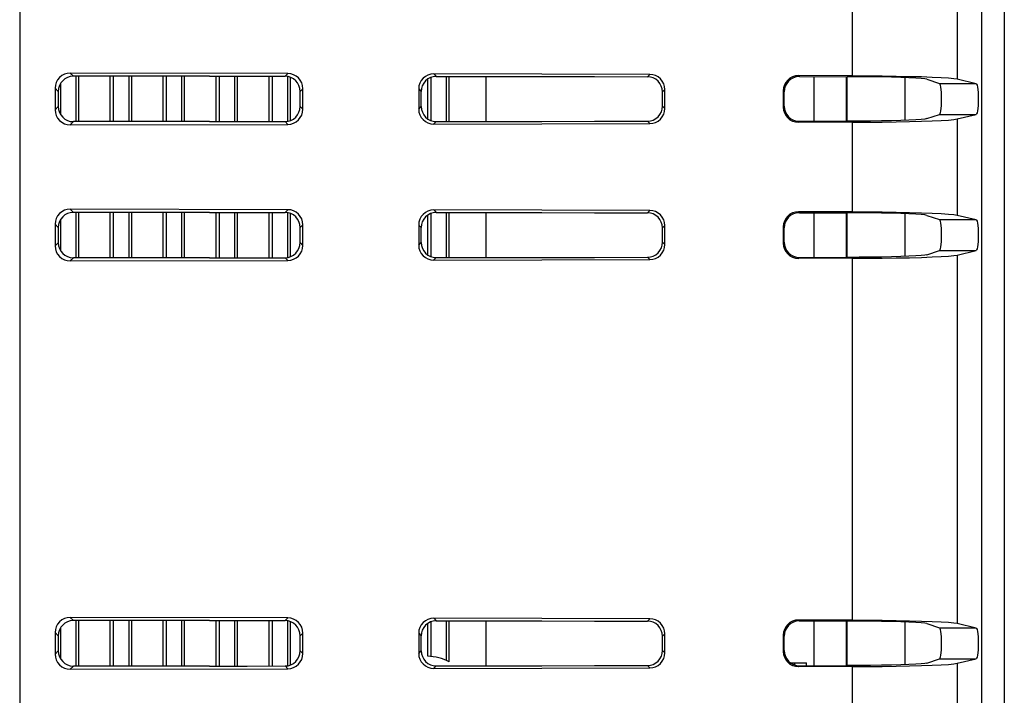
# Model space of a CAD drawing. Header units: millimetres. Extents: x 0 to 1682, y 0 to 1188.
# Tile 40 of 46: x 1431 to 1496, y 659 to 703. Entities that reach past the tile are written whole.
import ezdxf

# ---------------------------------------------------------------- set-up
doc = ezdxf.new("R2010")
doc.units = ezdxf.units.MM
doc.header["$LTSCALE"] = 92.51
for name, color, linetype in [('527930472-SHAPE', 7, 'CONTINUOUS'), ('BASE_PCB_V00-TOPRC-SHAPE', 7, 'CONTINUOUS'), ('HEATSINK_RTW-SHAPE', 7, 'CONTINUOUS'), ('REAR_CASE-RC19W-SHAPE', 7, 'CONTINUOUS'), ('REAR_COVER_RC1500WD-SHAPE', 7, 'CONTINUOUS')]:
    doc.layers.add(name, color=color, linetype=linetype)

msp = doc.modelspace()

# ---------------------------------------------------------------- linework, layer by layer
at = {"layer": '527930472-SHAPE', "color": 7, "linetype": 'Continuous'}
for p, q in [((1481.529, 660.78), (1482.575, 660.78)), ((1481.775, 660.78), (1481.775, 660.659)), ((1482.575, 660.603), (1482.575, 660.78))]:
    msp.add_line(p, q, dxfattribs=at)
at = {"layer": 'BASE_PCB_V00-TOPRC-SHAPE', "color": 7, "linetype": 'Continuous'}
for p, q in [((1483.075, 696.603), (1483.075, 699.557)), ((1483.075, 687.603), (1483.075, 690.557)), ((1483.075, 660.603), (1483.075, 663.557))]:
    msp.add_line(p, q, dxfattribs=at)
at = {"layer": 'BASE_PCB_V00-TOPRC-SHAPE', "color": 7, "linetype": 'Continuous', "const_width": 0.119}
for points in [[(1485.225, 696.606), (1485.225, 699.554)], [(1485.225, 687.606), (1485.225, 690.554)], [(1485.225, 660.606), (1485.225, 663.554)]]:
    msp.add_lwpolyline(points, dxfattribs=at)
at = {"layer": 'HEATSINK_RTW-SHAPE', "color": 7, "linetype": 'Continuous'}
for p, q in [((1434.234, 699.58), (1434.234, 696.58)), ((1434.435, 696.58), (1434.435, 699.58)), ((1436.516, 696.58), (1436.516, 699.58)), ((1436.717, 699.58), (1436.717, 696.58)), ((1437.734, 699.58), (1437.734, 696.58)), ((1437.935, 696.58), (1437.935, 699.58)), ((1440.016, 696.58), (1440.016, 699.58)), ((1440.217, 699.58), (1440.217, 696.58)), ((1441.234, 699.58), (1441.234, 696.58)), ((1441.435, 696.58), (1441.435, 699.58)), ((1443.516, 696.58), (1443.516, 699.58)), ((1443.717, 699.58), (1443.717, 696.58)), ((1444.734, 699.58), (1444.734, 696.58)), ((1444.935, 696.58), (1444.935, 699.58)), ((1447.016, 696.581), (1447.016, 699.58)), ((1447.217, 699.579), (1447.217, 696.581)), ((1448.234, 699.563), (1448.234, 696.598)), ((1448.435, 696.65), (1448.435, 699.511)), ((1458.734, 699.571), (1458.734, 696.589)), ((1458.935, 696.589), (1458.935, 699.571)), ((1461.375, 696.592), (1461.375, 699.568)), ((1433.217, 699.088), (1433.217, 697.072)), ((1457.516, 696.764), (1457.516, 699.397)), ((1457.717, 699.502), (1457.717, 696.658)), ((1434.234, 690.58), (1434.234, 687.58)), ((1434.435, 687.58), (1434.435, 690.58)), ((1436.516, 687.58), (1436.516, 690.58)), ((1436.717, 690.58), (1436.717, 687.58)), ((1437.734, 690.58), (1437.734, 687.58)), ((1437.935, 687.58), (1437.935, 690.58)), ((1440.016, 687.58), (1440.016, 690.58)), ((1440.217, 690.58), (1440.217, 687.58)), ((1441.234, 690.58), (1441.234, 687.58)), ((1441.435, 687.58), (1441.435, 690.58)), ((1443.516, 687.58), (1443.516, 690.58)), ((1443.717, 690.58), (1443.717, 687.58)), ((1444.734, 690.58), (1444.734, 687.58)), ((1444.935, 687.58), (1444.935, 690.58)), ((1447.016, 687.581), (1447.016, 690.58)), ((1447.217, 690.579), (1447.217, 687.581)), ((1448.234, 690.563), (1448.234, 687.598)), ((1448.435, 687.65), (1448.435, 690.511)), ((1457.516, 687.764), (1457.516, 690.397)), ((1457.717, 690.502), (1457.717, 687.658)), ((1458.734, 690.571), (1458.734, 687.589)), ((1458.935, 687.589), (1458.935, 690.571)), ((1461.375, 687.592), (1461.375, 690.568)), ((1433.217, 690.088), (1433.217, 688.072)), ((1433.217, 663.088), (1433.217, 661.072)), ((1434.234, 663.58), (1434.234, 660.58)), ((1434.435, 660.58), (1434.435, 663.58)), ((1436.516, 660.58), (1436.516, 663.58)), ((1436.717, 663.58), (1436.717, 660.58)), ((1437.734, 663.58), (1437.734, 660.58)), ((1437.935, 660.58), (1437.935, 663.58)), ((1440.016, 660.58), (1440.016, 663.58)), ((1440.217, 663.58), (1440.217, 660.58)), ((1441.234, 663.58), (1441.234, 660.58)), ((1441.435, 660.58), (1441.435, 663.58)), ((1443.516, 660.58), (1443.516, 663.58)), ((1443.717, 663.58), (1443.717, 660.58)), ((1444.734, 663.58), (1444.734, 660.58)), ((1444.935, 660.58), (1444.935, 663.58)), ((1447.016, 660.581), (1447.016, 663.58)), ((1447.217, 663.579), (1447.217, 660.581)), ((1448.234, 663.563), (1448.234, 660.598)), ((1448.435, 660.65), (1448.435, 663.511)), ((1457.516, 661.227), (1457.516, 663.397)), ((1457.717, 663.502), (1457.717, 661.213)), ((1458.734, 663.571), (1458.734, 660.956)), ((1458.935, 660.863), (1458.935, 663.571)), ((1461.375, 660.592), (1461.375, 663.568))]:
    msp.add_line(p, q, dxfattribs=at)
msp.add_arc((1457.375, 657.73), 3.5, 63.54081, 87.69872, dxfattribs=at)
at = {"layer": 'REAR_CASE-RC19W-SHAPE', "color": 7, "linetype": 'Continuous'}
for p, q in [((1489.075, 699.493), (1489.075, 696.667)), ((1489.075, 690.493), (1489.075, 687.667)), ((1489.075, 663.493), (1489.075, 660.667))]:
    msp.add_line(p, q, dxfattribs=at)
at = {"layer": 'REAR_COVER_RC1500WD-SHAPE', "color": 7, "linetype": 'Continuous'}
for p, q in [((1495.655, 756.069), (1495.655, 598.822)), ((1494.145, 737.041), (1494.145, 616.747)), ((1430.546, 734.942), (1430.524, 620.528)), ((1485.587, 705.542), (1485.587, 699.618)), ((1492.528, 705.757), (1492.528, 699.403)), ((1448.258, 699.759), (1433.86, 699.791)), ((1433.86, 699.791), (1434.072, 699.58)), ((1443.075, 699.58), (1434.072, 699.58)), ((1448.258, 699.759), (1448.078, 699.579)), ((1472.205, 699.706), (1457.914, 699.738)), ((1457.914, 699.738), (1458.08, 699.572)), ((1472.205, 699.706), (1472.049, 699.549)), ((1485.587, 699.618), (1482.033, 699.622)), ((1482.033, 699.622), (1482.097, 699.558)), ((1482.097, 699.558), (1485.254, 699.554)), ((1490.531, 699.382), (1491.377, 699.101)), ((1491.377, 699.101), (1493.792, 699.101)), ((1492.528, 699.403), (1493.792, 699.101)), ((1432.862, 698.797), (1432.862, 697.363)), ((1432.862, 698.797), (1433.075, 698.584)), ((1433.075, 698.584), (1433.075, 697.576)), ((1449.252, 698.761), (1449.074, 698.583)), ((1449.074, 697.578), (1449.074, 698.583)), ((1449.252, 697.399), (1449.252, 698.761)), ((1456.916, 698.744), (1456.916, 697.416)), ((1456.916, 698.744), (1457.083, 698.577)), ((1457.083, 697.583), (1457.083, 698.577)), ((1473.199, 698.707), (1473.043, 698.551)), ((1473.043, 697.609), (1473.043, 698.551)), ((1473.199, 697.453), (1473.199, 698.707)), ((1481.033, 698.623), (1481.033, 697.537)), ((1481.033, 698.623), (1481.097, 698.56)), ((1481.097, 697.601), (1481.097, 698.56)), ((1432.862, 697.363), (1433.075, 697.576)), ((1449.252, 697.399), (1449.074, 697.578)), ((1456.916, 697.416), (1457.083, 697.583)), ((1473.199, 697.453), (1473.043, 697.609)), ((1481.033, 697.537), (1481.097, 697.601)), ((1490.531, 696.778), (1491.377, 697.059)), ((1491.377, 697.059), (1493.792, 697.059)), ((1492.528, 696.757), (1493.792, 697.059)), ((1433.86, 696.369), (1434.072, 696.58)), ((1433.86, 696.369), (1448.258, 696.401)), ((1443.075, 696.58), (1434.072, 696.58)), ((1443.075, 696.58), (1445.577, 696.58)), ((1445.577, 696.58), (1448.078, 696.581)), ((1448.258, 696.401), (1448.078, 696.581)), ((1457.914, 696.422), (1458.08, 696.588)), ((1457.914, 696.422), (1472.205, 696.454)), ((1472.205, 696.454), (1472.049, 696.611)), ((1482.033, 696.539), (1482.097, 696.602)), ((1485.587, 696.542), (1482.033, 696.539)), ((1482.097, 696.602), (1485.254, 696.606)), ((1485.587, 696.542), (1485.587, 690.618)), ((1492.528, 696.757), (1492.528, 690.403)), ((1433.86, 690.791), (1434.072, 690.58)), ((1448.258, 690.759), (1433.86, 690.791)), ((1443.075, 690.58), (1434.072, 690.58)), ((1448.258, 690.759), (1448.078, 690.579)), ((1472.205, 690.706), (1457.914, 690.738)), ((1457.914, 690.738), (1458.08, 690.572)), ((1472.205, 690.706), (1472.049, 690.549)), ((1485.587, 690.618), (1482.033, 690.622)), ((1482.033, 690.622), (1482.097, 690.558)), ((1482.097, 690.558), (1485.254, 690.554)), ((1492.528, 690.403), (1493.792, 690.101)), ((1432.862, 689.797), (1432.862, 688.363)), ((1432.862, 689.797), (1433.075, 689.584)), ((1449.252, 689.761), (1449.074, 689.583)), ((1449.252, 688.399), (1449.252, 689.761)), ((1456.916, 689.744), (1456.916, 688.416)), ((1456.916, 689.744), (1457.083, 689.577)), ((1490.531, 690.382), (1491.377, 690.101)), ((1491.377, 690.101), (1493.792, 690.101)), ((1433.075, 689.584), (1433.075, 688.576)), ((1449.074, 688.578), (1449.074, 689.583)), ((1457.083, 688.583), (1457.083, 689.577)), ((1473.199, 689.707), (1473.043, 689.551)), ((1473.043, 688.609), (1473.043, 689.551)), ((1473.199, 688.453), (1473.199, 689.707)), ((1481.033, 689.623), (1481.033, 688.537)), ((1481.033, 689.623), (1481.097, 689.56)), ((1481.097, 688.601), (1481.097, 689.56)), ((1432.862, 688.363), (1433.075, 688.576)), ((1449.252, 688.399), (1449.074, 688.578)), ((1456.916, 688.416), (1457.083, 688.583)), ((1473.199, 688.453), (1473.043, 688.609)), ((1481.033, 688.537), (1481.097, 688.601)), ((1490.531, 687.778), (1491.377, 688.059)), ((1491.377, 688.059), (1493.792, 688.059)), ((1492.528, 687.757), (1493.792, 688.059)), ((1433.86, 687.369), (1434.072, 687.58)), ((1433.86, 687.369), (1448.258, 687.401)), ((1443.075, 687.58), (1434.072, 687.58)), ((1443.075, 687.58), (1445.577, 687.58)), ((1445.577, 687.58), (1448.078, 687.581)), ((1448.258, 687.401), (1448.078, 687.581)), ((1457.914, 687.422), (1458.08, 687.588)), ((1457.914, 687.422), (1472.205, 687.454)), ((1472.205, 687.454), (1472.049, 687.611)), ((1482.033, 687.539), (1482.097, 687.602)), ((1485.587, 687.542), (1482.033, 687.539)), ((1482.097, 687.602), (1485.254, 687.606)), ((1485.587, 687.542), (1485.588, 663.618)), ((1492.528, 687.757), (1492.528, 663.403)), ((1448.258, 663.759), (1433.86, 663.791)), ((1433.86, 663.791), (1434.072, 663.58)), ((1448.258, 663.759), (1448.078, 663.579)), ((1472.205, 663.706), (1457.914, 663.738)), ((1457.914, 663.738), (1458.08, 663.572)), ((1472.205, 663.706), (1472.049, 663.549)), ((1443.075, 663.58), (1434.072, 663.58)), ((1485.588, 663.618), (1482.033, 663.622)), ((1482.033, 663.622), (1482.097, 663.558)), ((1482.097, 663.558), (1485.254, 663.554)), ((1490.531, 663.382), (1491.377, 663.101)), ((1491.377, 663.101), (1493.792, 663.101)), ((1492.528, 663.403), (1493.792, 663.101)), ((1432.862, 662.797), (1432.862, 661.363)), ((1432.862, 662.797), (1433.075, 662.584)), ((1433.075, 662.584), (1433.075, 661.576)), ((1449.252, 662.761), (1449.074, 662.583)), ((1449.074, 661.578), (1449.074, 662.583)), ((1449.252, 661.399), (1449.252, 662.761)), ((1456.916, 662.744), (1456.916, 661.416)), ((1456.916, 662.744), (1457.083, 662.577)), ((1457.083, 661.583), (1457.083, 662.577)), ((1473.199, 662.707), (1473.043, 662.551)), ((1473.043, 661.609), (1473.043, 662.551)), ((1473.199, 661.453), (1473.199, 662.707)), ((1481.033, 662.623), (1481.033, 661.537)), ((1481.033, 662.623), (1481.097, 662.56)), ((1481.097, 661.601), (1481.097, 662.56)), ((1432.862, 661.363), (1433.075, 661.576)), ((1449.252, 661.399), (1449.074, 661.578)), ((1456.916, 661.416), (1457.083, 661.583)), ((1473.199, 661.453), (1473.043, 661.609)), ((1481.033, 661.537), (1481.097, 661.601)), ((1433.86, 660.369), (1434.072, 660.58)), ((1443.075, 660.58), (1434.072, 660.58)), ((1443.075, 660.58), (1445.577, 660.58)), ((1445.577, 660.58), (1448.078, 660.581)), ((1448.258, 660.401), (1448.078, 660.581)), ((1457.914, 660.422), (1458.08, 660.588)), ((1457.914, 660.422), (1472.205, 660.454)), ((1472.205, 660.454), (1472.049, 660.611)), ((1482.033, 660.539), (1482.097, 660.602)), ((1485.588, 660.542), (1482.033, 660.539)), ((1482.097, 660.602), (1485.254, 660.606)), ((1485.588, 660.542), (1485.588, 654.618)), ((1490.531, 660.778), (1491.377, 661.059)), ((1491.377, 661.059), (1493.792, 661.059)), ((1492.528, 660.757), (1493.792, 661.059)), ((1492.528, 660.757), (1492.528, 654.403)), ((1433.86, 660.369), (1448.258, 660.401))]:
    msp.add_line(p, q, dxfattribs=at)
for points in [[(1433.86, 699.791), (1433.661, 699.771), (1433.477, 699.716), (1433.305, 699.624), (1433.153, 699.501), (1433.03, 699.351), (1432.938, 699.179), (1432.882, 698.996), (1432.862, 698.797)], [(1434.072, 699.58), (1433.873, 699.56), (1433.689, 699.504), (1433.518, 699.412), (1433.367, 699.289), (1433.244, 699.138), (1433.151, 698.966), (1433.096, 698.782), (1433.075, 698.584)], [(1443.075, 699.58), (1445.577, 699.58), (1446.828, 699.58), (1448.078, 699.579)], [(1449.074, 698.583), (1449.053, 698.783), (1448.997, 698.967), (1448.904, 699.139), (1448.781, 699.289), (1448.63, 699.412), (1448.459, 699.504), (1448.276, 699.559), (1448.078, 699.579)], [(1449.252, 698.761), (1449.232, 698.96), (1449.177, 699.143), (1449.084, 699.316), (1448.961, 699.467), (1448.811, 699.59), (1448.639, 699.683), (1448.456, 699.738), (1448.258, 699.759)], [(1457.914, 699.738), (1457.715, 699.718), (1457.53, 699.663), (1457.358, 699.57), (1457.207, 699.447), (1457.084, 699.297), (1456.991, 699.125), (1456.936, 698.942), (1456.916, 698.744)], [(1458.08, 699.572), (1457.88, 699.551), (1457.695, 699.495), (1457.521, 699.401), (1457.369, 699.276), (1457.247, 699.125), (1457.157, 698.954), (1457.102, 698.772), (1457.083, 698.577)], [(1458.08, 699.572), (1461.572, 699.568), (1465.065, 699.562), (1468.557, 699.556), (1472.049, 699.549)], [(1473.043, 698.551), (1473.022, 698.75), (1472.967, 698.934), (1472.873, 699.108), (1472.749, 699.26), (1472.598, 699.382), (1472.427, 699.474), (1472.245, 699.529), (1472.049, 699.549)], [(1473.199, 698.707), (1473.179, 698.906), (1473.123, 699.09), (1473.031, 699.262), (1472.908, 699.413), (1472.757, 699.537), (1472.586, 699.629), (1472.403, 699.685), (1472.205, 699.706)], [(1482.033, 699.622), (1481.834, 699.601), (1481.65, 699.546), (1481.478, 699.453), (1481.326, 699.329), (1481.202, 699.178), (1481.109, 699.005), (1481.054, 698.822), (1481.033, 698.623)], [(1482.097, 699.558), (1481.896, 699.537), (1481.709, 699.48), (1481.535, 699.385), (1481.382, 699.258), (1481.26, 699.107), (1481.17, 698.936), (1481.116, 698.754), (1481.097, 698.56)], [(1490.531, 699.382), (1490.39, 699.41), (1490.146, 699.435), (1489.794, 699.46), (1489.347, 699.483), (1488.811, 699.503), (1488.2, 699.52), (1487.524, 699.534), (1486.798, 699.544), (1486.044, 699.551), (1485.254, 699.554)], [(1485.589, 699.618), (1486.6, 699.615), (1487.569, 699.607), (1488.505, 699.594), (1489.382, 699.577), (1490.18, 699.555), (1490.886, 699.53), (1491.483, 699.502), (1491.962, 699.471), (1492.309, 699.438), (1492.529, 699.403)], [(1491.377, 699.101), (1491.401, 699.067), (1491.422, 698.989), (1491.442, 698.864), (1491.458, 698.704), (1491.47, 698.513), (1491.478, 698.302), (1491.481, 698.08), (1491.478, 697.858), (1491.47, 697.647), (1491.458, 697.456), (1491.442, 697.296), (1491.422, 697.171), (1491.401, 697.094), (1491.377, 697.059)], [(1493.792, 699.101), (1493.825, 699.066), (1493.855, 698.988), (1493.882, 698.864), (1493.905, 698.703), (1493.922, 698.512), (1493.932, 698.301), (1493.936, 698.08), (1493.932, 697.859), (1493.922, 697.648), (1493.905, 697.457), (1493.882, 697.297), (1493.855, 697.172), (1493.825, 697.094), (1493.792, 697.059)], [(1433.075, 697.576), (1433.096, 697.378), (1433.151, 697.194), (1433.244, 697.022), (1433.367, 696.871), (1433.518, 696.748), (1433.689, 696.656), (1433.873, 696.601), (1434.072, 696.58)], [(1448.078, 696.581), (1448.279, 696.602), (1448.464, 696.659), (1448.636, 696.752), (1448.786, 696.876), (1448.908, 697.026), (1448.999, 697.197), (1449.054, 697.38), (1449.074, 697.578)], [(1457.083, 697.583), (1457.104, 697.383), (1457.16, 697.198), (1457.253, 697.027), (1457.376, 696.877), (1457.527, 696.755), (1457.698, 696.663), (1457.882, 696.608), (1458.08, 696.588)], [(1472.049, 696.611), (1472.25, 696.633), (1472.434, 696.689), (1472.606, 696.783), (1472.755, 696.907), (1472.877, 697.057), (1472.968, 697.228), (1473.022, 697.411), (1473.043, 697.609)], [(1481.097, 697.601), (1481.118, 697.401), (1481.173, 697.216), (1481.266, 697.045), (1481.389, 696.894), (1481.541, 696.771), (1481.713, 696.678), (1481.898, 696.623), (1482.097, 696.602)], [(1432.862, 697.363), (1432.882, 697.164), (1432.938, 696.981), (1433.03, 696.81), (1433.153, 696.659), (1433.305, 696.536), (1433.477, 696.444), (1433.661, 696.389), (1433.86, 696.369)], [(1448.258, 696.401), (1448.456, 696.422), (1448.639, 696.477), (1448.811, 696.57), (1448.961, 696.693), (1449.084, 696.845), (1449.177, 697.017), (1449.232, 697.201), (1449.252, 697.399)], [(1456.916, 697.416), (1456.936, 697.218), (1456.991, 697.035), (1457.084, 696.863), (1457.207, 696.713), (1457.358, 696.59), (1457.53, 696.498), (1457.715, 696.443), (1457.914, 696.422)], [(1472.205, 696.454), (1472.403, 696.475), (1472.586, 696.531), (1472.757, 696.623), (1472.908, 696.747), (1473.031, 696.898), (1473.123, 697.07), (1473.179, 697.254), (1473.199, 697.453)], [(1481.033, 697.537), (1481.054, 697.339), (1481.109, 697.155), (1481.202, 696.982), (1481.326, 696.831), (1481.478, 696.707), (1481.65, 696.614), (1481.834, 696.559), (1482.033, 696.539)], [(1458.08, 696.588), (1461.572, 696.593), (1465.065, 696.598), (1468.557, 696.604), (1472.049, 696.611)], [(1490.531, 696.778), (1490.39, 696.751), (1490.146, 696.725), (1489.794, 696.7), (1489.347, 696.678), (1488.811, 696.657), (1488.2, 696.64), (1487.524, 696.626), (1486.798, 696.616), (1486.044, 696.609), (1485.254, 696.606)], [(1485.589, 696.542), (1486.6, 696.545), (1487.569, 696.553), (1488.505, 696.566), (1489.382, 696.584), (1490.18, 696.605), (1490.886, 696.63), (1491.483, 696.658), (1491.962, 696.689), (1492.309, 696.722), (1492.528, 696.757)], [(1433.86, 690.791), (1433.661, 690.771), (1433.477, 690.716), (1433.305, 690.624), (1433.153, 690.501), (1433.03, 690.351), (1432.938, 690.179), (1432.882, 689.996), (1432.862, 689.797)], [(1434.072, 690.58), (1433.873, 690.56), (1433.689, 690.504), (1433.518, 690.412), (1433.367, 690.289), (1433.244, 690.138), (1433.151, 689.966), (1433.096, 689.782), (1433.075, 689.584)], [(1443.075, 690.58), (1445.577, 690.58), (1446.828, 690.58), (1448.078, 690.579)], [(1449.074, 689.583), (1449.053, 689.783), (1448.997, 689.967), (1448.904, 690.139), (1448.781, 690.289), (1448.63, 690.412), (1448.459, 690.504), (1448.276, 690.559), (1448.078, 690.579)], [(1449.252, 689.761), (1449.232, 689.96), (1449.177, 690.143), (1449.084, 690.316), (1448.961, 690.467), (1448.811, 690.59), (1448.639, 690.683), (1448.456, 690.738), (1448.258, 690.759)], [(1457.914, 690.738), (1457.715, 690.718), (1457.53, 690.663), (1457.358, 690.57), (1457.207, 690.447), (1457.084, 690.297), (1456.991, 690.125), (1456.936, 689.942), (1456.916, 689.744)], [(1458.08, 690.572), (1457.88, 690.551), (1457.695, 690.495), (1457.521, 690.401), (1457.369, 690.276), (1457.247, 690.125), (1457.157, 689.954), (1457.102, 689.772), (1457.083, 689.577)], [(1458.08, 690.572), (1461.572, 690.568), (1465.065, 690.562), (1468.557, 690.556), (1472.049, 690.549)], [(1473.043, 689.551), (1473.022, 689.75), (1472.967, 689.934), (1472.873, 690.108), (1472.749, 690.26), (1472.598, 690.382), (1472.427, 690.474), (1472.245, 690.529), (1472.049, 690.549)], [(1473.199, 689.707), (1473.179, 689.906), (1473.123, 690.09), (1473.031, 690.262), (1472.908, 690.413), (1472.757, 690.537), (1472.586, 690.629), (1472.403, 690.685), (1472.205, 690.706)], [(1482.033, 690.622), (1481.834, 690.601), (1481.65, 690.546), (1481.478, 690.453), (1481.326, 690.329), (1481.202, 690.178), (1481.109, 690.005), (1481.054, 689.822), (1481.033, 689.623)], [(1482.097, 690.558), (1481.896, 690.537), (1481.709, 690.48), (1481.535, 690.385), (1481.382, 690.258), (1481.26, 690.107), (1481.17, 689.936), (1481.116, 689.754), (1481.097, 689.56)], [(1490.531, 690.382), (1490.39, 690.41), (1490.146, 690.435), (1489.794, 690.46), (1489.347, 690.483), (1488.811, 690.503), (1488.2, 690.52), (1487.524, 690.534), (1486.798, 690.544), (1486.044, 690.551), (1485.254, 690.554)], [(1485.589, 690.618), (1486.6, 690.615), (1487.569, 690.607), (1488.505, 690.594), (1489.382, 690.577), (1490.18, 690.555), (1490.886, 690.53), (1491.483, 690.502), (1491.962, 690.471), (1492.309, 690.438), (1492.528, 690.403)], [(1491.377, 690.101), (1491.401, 690.067), (1491.422, 689.989), (1491.442, 689.864), (1491.458, 689.704), (1491.47, 689.513), (1491.478, 689.302), (1491.481, 689.08), (1491.478, 688.858), (1491.47, 688.647), (1491.458, 688.456), (1491.442, 688.296), (1491.422, 688.171), (1491.401, 688.094), (1491.377, 688.059)], [(1493.792, 690.101), (1493.825, 690.066), (1493.855, 689.988), (1493.882, 689.864), (1493.905, 689.703), (1493.922, 689.512), (1493.932, 689.301), (1493.936, 689.08), (1493.932, 688.859), (1493.922, 688.648), (1493.905, 688.457), (1493.882, 688.297), (1493.855, 688.172), (1493.825, 688.094), (1493.792, 688.059)], [(1433.075, 688.576), (1433.096, 688.378), (1433.151, 688.194), (1433.244, 688.022), (1433.367, 687.871), (1433.518, 687.748), (1433.689, 687.656), (1433.873, 687.601), (1434.072, 687.58)], [(1448.078, 687.581), (1448.279, 687.602), (1448.464, 687.659), (1448.636, 687.752), (1448.786, 687.876), (1448.908, 688.026), (1448.999, 688.197), (1449.054, 688.38), (1449.074, 688.578)], [(1457.083, 688.583), (1457.104, 688.383), (1457.16, 688.198), (1457.253, 688.027), (1457.376, 687.877), (1457.527, 687.755), (1457.698, 687.663), (1457.882, 687.608), (1458.08, 687.588)], [(1472.049, 687.611), (1472.25, 687.633), (1472.434, 687.689), (1472.606, 687.783), (1472.755, 687.907), (1472.877, 688.057), (1472.968, 688.228), (1473.022, 688.411), (1473.043, 688.609)], [(1472.205, 687.454), (1472.403, 687.475), (1472.586, 687.531), (1472.757, 687.623), (1472.908, 687.747), (1473.031, 687.898), (1473.123, 688.07), (1473.179, 688.254), (1473.199, 688.453)], [(1481.033, 688.537), (1481.054, 688.339), (1481.109, 688.155), (1481.202, 687.982), (1481.326, 687.831), (1481.478, 687.707), (1481.65, 687.614), (1481.834, 687.559), (1482.033, 687.539)], [(1481.097, 688.601), (1481.118, 688.401), (1481.173, 688.216), (1481.266, 688.045), (1481.39, 687.894), (1481.541, 687.771), (1481.713, 687.678), (1481.898, 687.623), (1482.097, 687.602)], [(1432.862, 688.363), (1432.882, 688.164), (1432.938, 687.981), (1433.03, 687.81), (1433.153, 687.659), (1433.305, 687.536), (1433.477, 687.444), (1433.661, 687.389), (1433.86, 687.369)], [(1448.258, 687.401), (1448.456, 687.422), (1448.639, 687.477), (1448.811, 687.57), (1448.961, 687.693), (1449.084, 687.845), (1449.177, 688.017), (1449.232, 688.201), (1449.252, 688.399)], [(1456.916, 688.416), (1456.936, 688.218), (1456.991, 688.035), (1457.084, 687.863), (1457.207, 687.713), (1457.358, 687.59), (1457.53, 687.498), (1457.715, 687.443), (1457.914, 687.422)], [(1458.08, 687.588), (1461.572, 687.593), (1465.065, 687.598), (1468.557, 687.604), (1472.049, 687.611)], [(1490.531, 687.778), (1490.39, 687.751), (1490.146, 687.725), (1489.794, 687.7), (1489.347, 687.678), (1488.811, 687.657), (1488.2, 687.64), (1487.524, 687.626), (1486.798, 687.616), (1486.044, 687.609), (1485.254, 687.606)], [(1485.589, 687.542), (1486.6, 687.545), (1487.569, 687.553), (1488.505, 687.566), (1489.382, 687.584), (1490.18, 687.605), (1490.886, 687.63), (1491.483, 687.658), (1491.963, 687.689), (1492.309, 687.722), (1492.528, 687.757)], [(1433.86, 663.791), (1433.661, 663.771), (1433.477, 663.716), (1433.305, 663.624), (1433.153, 663.501), (1433.03, 663.351), (1432.938, 663.179), (1432.882, 662.996), (1432.862, 662.797)], [(1449.252, 662.761), (1449.232, 662.96), (1449.177, 663.143), (1449.084, 663.316), (1448.961, 663.467), (1448.811, 663.59), (1448.639, 663.683), (1448.456, 663.738), (1448.258, 663.759)], [(1457.914, 663.738), (1457.715, 663.718), (1457.53, 663.662), (1457.358, 663.57), (1457.207, 663.447), (1457.084, 663.297), (1456.991, 663.125), (1456.936, 662.942), (1456.916, 662.744)], [(1473.199, 662.707), (1473.179, 662.906), (1473.123, 663.09), (1473.031, 663.262), (1472.908, 663.413), (1472.757, 663.537), (1472.586, 663.629), (1472.403, 663.685), (1472.205, 663.706)], [(1434.072, 663.58), (1433.873, 663.56), (1433.689, 663.504), (1433.518, 663.412), (1433.367, 663.289), (1433.244, 663.138), (1433.151, 662.966), (1433.096, 662.782), (1433.075, 662.584)], [(1443.075, 663.58), (1445.577, 663.58), (1446.828, 663.58), (1448.078, 663.579)], [(1449.074, 662.583), (1449.053, 662.783), (1448.997, 662.967), (1448.904, 663.139), (1448.781, 663.289), (1448.63, 663.412), (1448.459, 663.504), (1448.276, 663.559), (1448.078, 663.579)], [(1458.08, 663.572), (1457.88, 663.551), (1457.695, 663.495), (1457.521, 663.401), (1457.369, 663.276), (1457.247, 663.125), (1457.157, 662.954), (1457.102, 662.772), (1457.083, 662.577)], [(1458.08, 663.572), (1461.572, 663.568), (1465.065, 663.562), (1468.557, 663.556), (1472.049, 663.549)], [(1473.043, 662.551), (1473.022, 662.75), (1472.967, 662.934), (1472.873, 663.108), (1472.749, 663.26), (1472.598, 663.382), (1472.427, 663.474), (1472.245, 663.529), (1472.049, 663.549)], [(1482.033, 663.622), (1481.834, 663.601), (1481.65, 663.546), (1481.478, 663.453), (1481.326, 663.329), (1481.202, 663.178), (1481.109, 663.005), (1481.054, 662.822), (1481.033, 662.623)], [(1482.097, 663.558), (1481.896, 663.537), (1481.709, 663.48), (1481.535, 663.385), (1481.382, 663.258), (1481.26, 663.107), (1481.17, 662.936), (1481.116, 662.754), (1481.097, 662.56)], [(1490.531, 663.382), (1490.39, 663.41), (1490.146, 663.435), (1489.794, 663.46), (1489.347, 663.483), (1488.811, 663.503), (1488.2, 663.52), (1487.524, 663.534), (1486.798, 663.544), (1486.044, 663.551), (1485.254, 663.554)], [(1485.587, 663.618), (1486.599, 663.615), (1487.569, 663.607), (1488.506, 663.594), (1489.383, 663.577), (1490.181, 663.555), (1490.886, 663.53), (1491.483, 663.502), (1491.963, 663.471), (1492.309, 663.438), (1492.528, 663.403)], [(1491.377, 663.101), (1491.401, 663.067), (1491.422, 662.989), (1491.442, 662.864), (1491.458, 662.704), (1491.47, 662.513), (1491.478, 662.302), (1491.481, 662.08), (1491.478, 661.858), (1491.47, 661.647), (1491.458, 661.456), (1491.442, 661.296), (1491.422, 661.171), (1491.401, 661.094), (1491.377, 661.059)], [(1493.792, 663.101), (1493.825, 663.066), (1493.855, 662.988), (1493.882, 662.864), (1493.905, 662.703), (1493.922, 662.512), (1493.932, 662.301), (1493.936, 662.08), (1493.932, 661.859), (1493.922, 661.648), (1493.905, 661.457), (1493.882, 661.297), (1493.855, 661.172), (1493.825, 661.094), (1493.792, 661.059)], [(1432.862, 661.363), (1432.882, 661.164), (1432.938, 660.981), (1433.03, 660.81), (1433.153, 660.659), (1433.305, 660.536), (1433.477, 660.444), (1433.661, 660.389), (1433.86, 660.369)], [(1433.075, 661.576), (1433.096, 661.378), (1433.151, 661.194), (1433.244, 661.022), (1433.367, 660.871), (1433.518, 660.748), (1433.689, 660.656), (1433.873, 660.601), (1434.072, 660.58)], [(1448.078, 660.581), (1448.279, 660.602), (1448.464, 660.659), (1448.636, 660.752), (1448.786, 660.876), (1448.908, 661.026), (1448.999, 661.197), (1449.054, 661.38), (1449.074, 661.578)], [(1448.258, 660.401), (1448.456, 660.422), (1448.639, 660.477), (1448.811, 660.57), (1448.961, 660.693), (1449.084, 660.845), (1449.177, 661.017), (1449.232, 661.201), (1449.252, 661.399)], [(1456.916, 661.416), (1456.936, 661.218), (1456.991, 661.035), (1457.084, 660.863), (1457.207, 660.713), (1457.358, 660.59), (1457.53, 660.498), (1457.715, 660.443), (1457.914, 660.422)], [(1457.083, 661.583), (1457.104, 661.383), (1457.16, 661.198), (1457.253, 661.027), (1457.376, 660.877), (1457.527, 660.755), (1457.698, 660.663), (1457.882, 660.608), (1458.08, 660.588)], [(1472.049, 660.611), (1472.25, 660.633), (1472.434, 660.689), (1472.606, 660.783), (1472.755, 660.907), (1472.877, 661.057), (1472.968, 661.228), (1473.022, 661.411), (1473.043, 661.609)], [(1472.205, 660.454), (1472.403, 660.475), (1472.586, 660.531), (1472.757, 660.623), (1472.908, 660.747), (1473.031, 660.898), (1473.123, 661.07), (1473.179, 661.254), (1473.199, 661.453)], [(1481.033, 661.537), (1481.054, 661.339), (1481.109, 661.155), (1481.202, 660.982), (1481.326, 660.831), (1481.478, 660.707), (1481.65, 660.614), (1481.834, 660.559), (1482.033, 660.539)], [(1481.097, 661.601), (1481.118, 661.401), (1481.173, 661.216), (1481.266, 661.045), (1481.39, 660.894), (1481.541, 660.771), (1481.713, 660.678), (1481.898, 660.623), (1482.097, 660.602)], [(1458.08, 660.588), (1461.572, 660.593), (1465.065, 660.598), (1468.557, 660.604), (1472.049, 660.611)], [(1490.531, 660.778), (1490.39, 660.751), (1490.146, 660.725), (1489.794, 660.7), (1489.347, 660.678), (1488.811, 660.657), (1488.2, 660.64), (1487.524, 660.626), (1486.798, 660.616), (1486.044, 660.609), (1485.254, 660.606)], [(1485.587, 660.542), (1486.599, 660.545), (1487.569, 660.553), (1488.506, 660.566), (1489.383, 660.584), (1490.181, 660.605), (1490.886, 660.63), (1491.483, 660.658), (1491.963, 660.689), (1492.309, 660.722), (1492.528, 660.757)]]:
    msp.add_lwpolyline(points, dxfattribs=at)

doc.saveas('drawing.dxf')
